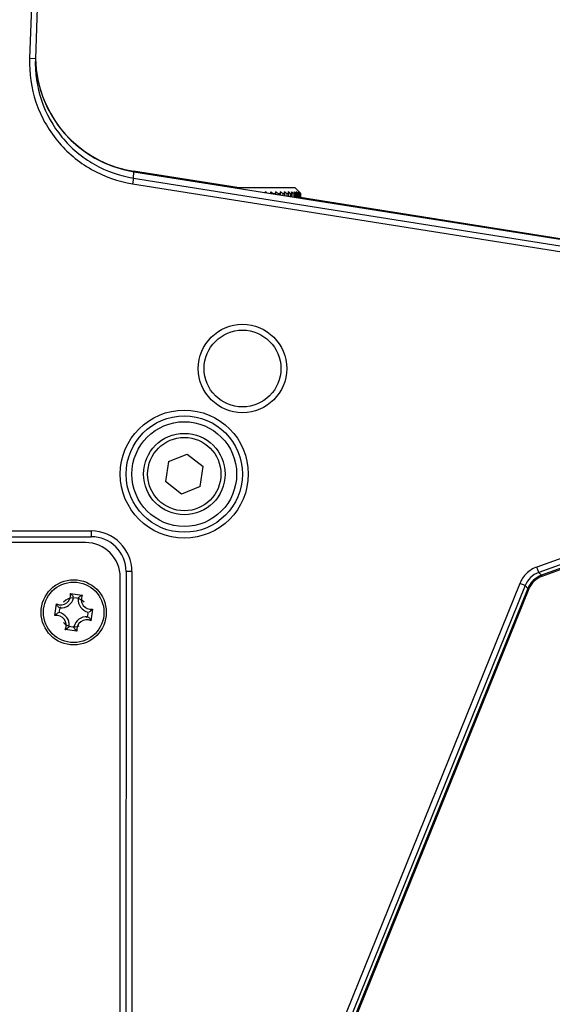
# Model space of a CAD drawing. Header units: millimetres. Extents: x 0 to 420, y 0 to 297.
# Tile 128 of 136: x 345.32 to 354.47, y 186.62 to 203.54. Entities that reach past the tile are written whole.
import ezdxf

# ---------------------------------------------------------------- set-up
doc = ezdxf.new("R2010")
doc.units = ezdxf.units.MM
doc.header["$LTSCALE"] = 23.1
doc.layers.get('0').update_dxf_attribs({"linetype": 'CONTINUOUS'})

msp = doc.modelspace()

# ---------------------------------------------------------------- linework, layer by layer
at = {"color": 7, "linetype": 'Continuous'}
for p, q in [((346.6536, 234.695), (345.4856, 202.8692)), ((346.7536, 234.6925), (345.5855, 202.8655)), ((345.5855, 202.8655), (345.4856, 202.8692)), ((347.271, 200.8154), (347.275, 200.924)), ((349.052, 200.6501), (347.2741, 200.9317)), ((347.275, 200.924), (361.2201, 198.7121)), ((347.271, 200.8154), (347.2553, 200.7167)), ((347.2553, 200.7167), (361.2054, 198.5039)), ((347.271, 200.8154), (361.2211, 198.6026)), ((349.0017, 200.6501), (350.045, 200.6501)), ((350.045, 200.6501), (350.1248, 200.5703)), ((349.5396, 200.5801), (349.5396, 200.5648)), ((349.63, 200.5801), (349.63, 200.5505)), ((349.6704, 200.5501), (349.7087, 200.5501)), ((349.6704, 200.5501), (349.6704, 200.544)), ((349.7087, 200.5501), (349.7087, 200.538)), ((349.7152, 200.5801), (349.7152, 200.5369)), ((349.7565, 200.5501), (349.7919, 200.5501)), ((349.7565, 200.5501), (349.7565, 200.5304)), ((349.7919, 200.5501), (349.7919, 200.5248)), ((349.7941, 200.5801), (349.7941, 200.5244)), ((349.8359, 200.5501), (349.8681, 200.5501)), ((349.8359, 200.5501), (349.8359, 200.5178)), ((349.8681, 200.5501), (349.8681, 200.5127)), ((349.9076, 200.5501), (349.9363, 200.5501)), ((349.9076, 200.5501), (349.9076, 200.5064)), ((349.9363, 200.5501), (349.9363, 200.5019)), ((349.9711, 200.5501), (349.9959, 200.5501)), ((349.9711, 200.5501), (349.9711, 200.4964)), ((349.9959, 200.5501), (349.9959, 200.4924)), ((350.0255, 200.5501), (350.0462, 200.5501)), ((350.0255, 200.5501), (350.0255, 200.4877)), ((350.0462, 200.5501), (350.0462, 200.4844)), ((350.0702, 200.5501), (350.0866, 200.5501)), ((350.0702, 200.5501), (350.0702, 200.4806)), ((350.0866, 200.5501), (350.0866, 200.478)), ((350.1048, 200.5501), (350.1166, 200.5501)), ((350.1048, 200.5501), (350.1048, 200.4751)), ((350.1166, 200.5501), (350.1166, 200.4733)), ((350.1248, 200.5703), (350.1347, 200.5603)), ((350.1289, 200.5501), (350.136, 200.5501)), ((350.1289, 200.5501), (350.1289, 200.4713)), ((350.1347, 200.5603), (350.1446, 200.5501)), ((350.136, 200.5501), (350.136, 200.4702)), ((350.1422, 200.5501), (350.1389, 200.5532)), ((350.1404, 200.5544), (350.1446, 200.5501)), ((350.1422, 200.5501), (350.1446, 200.5501)), ((350.1422, 200.5501), (350.1422, 200.4692)), ((350.1446, 200.5501), (350.1446, 200.4688)), ((355.9842, 199.5522), (350.136, 200.4784)), ((360.2376, 196.3016), (354.2025, 194.1305)), ((360.2712, 196.2082), (354.2361, 194.0371)), ((360.2869, 196.1493), (354.2822, 193.9892)), ((360.2936, 196.1306), (354.2889, 193.9705)), ((347.8728, 195.9429), (347.8229, 195.6001)), ((347.8728, 195.9429), (348.1946, 196.071)), ((348.1946, 196.071), (348.4665, 195.8564)), ((348.4166, 195.5136), (348.4665, 195.8564)), ((348.0948, 195.3854), (347.8229, 195.6001)), ((348.4166, 195.5136), (348.0948, 195.3854)), ((333.7445, 194.7554), (346.5445, 194.7525)), ((346.5445, 194.7525), (346.5445, 194.6525)), ((333.7445, 194.6554), (346.5445, 194.6525)), ((346.4444, 194.5525), (333.8444, 194.5554)), ((347.1443, 194.0524), (347.1422, 184.9524)), ((347.2443, 194.0523), (347.1443, 194.0524)), ((347.2443, 194.0523), (347.2422, 184.9523)), ((354.2361, 194.0371), (354.2025, 194.1305)), ((347.0423, 185.0524), (347.0443, 193.9524)), ((354.2361, 194.0371), (354.2822, 193.9892)), ((354.2822, 193.9892), (354.2889, 193.9705)), ((353.9104, 193.8496), (350.1187, 184.4763)), ((354.0024, 193.8124), (350.2107, 184.4391)), ((354.0485, 193.7645), (350.2751, 184.4364)), ((354.0669, 193.757), (350.2935, 184.429)), ((354.0024, 193.8124), (353.9104, 193.8496)), ((354.0024, 193.8124), (354.0485, 193.7645)), ((354.0485, 193.7645), (354.0669, 193.757)), ((346.1882, 193.6774), (346.3905, 193.648)), ((345.9193, 193.2966), (345.9488, 193.4989)), ((346.569, 193.4085), (346.5396, 193.2063)), ((346.3001, 193.0277), (346.0979, 193.0572)), ((346.1097, 193.0635), (346.1086, 193.0629)), ((346.1097, 193.0635), (346.1086, 193.0629))]:
    msp.add_line(p, q, dxfattribs=at)
for centre, radius in [((349.1451, 197.542), 0.76), ((349.1451, 197.542), 0.66), ((348.1447, 195.7282), 1.1), ((348.1447, 195.7282), 1), ((348.1447, 195.7282), 0.9), ((348.1447, 195.7282), 0.7), ((348.1447, 195.7282), 0.63), ((346.2442, 193.3526), 0.56), ((346.2442, 193.3526), 0.52)]:
    msp.add_circle(centre, radius, dxfattribs=at)
for centre, radius, start, end in [((352.0399, 199.3131), 2.803, 153.12579, 153.45028), ((347.4418, 197.8109), 3.4741, 52.33131, 52.8557), ((352.8806, 199.3907), 3.4614, 159.90255, 160.39625), ((347.4671, 197.6263), 3.661, 52.99864, 53.78597), ((354.7313, 199.4709), 5.1373, 167.53024, 167.87269), ((347.5381, 197.54), 3.7392, 53.61033, 54.39243), ((364.191, 199.515), 14.4363, 175.76878, 175.88816), ((347.6096, 197.4959), 3.7795, 53.91132, 54.69072), ((335.469, 199.515), 14.4363, 4.11184, 4.23122), ((347.6814, 197.4959), 3.7795, 53.91132, 54.69072), ((347.7527, 197.54), 3.7392, 53.61033, 54.39243), ((344.9137, 199.4709), 5.1373, 12.12731, 12.46976), ((347.8221, 197.6263), 3.661, 52.99864, 53.78597), ((346.7174, 199.3845), 3.4795, 19.57143, 20.09658), ((347.425, 199.2598), 2.9216, 26.20987, 26.86751), ((347.8878, 197.7511), 3.5493, 52.05634, 52.85103), ((347.7646, 199.1021), 2.7365, 31.94929, 32.6926), ((347.9469, 197.9088), 3.4107, 50.75246, 51.55594), ((347.9959, 198.0925), 3.2542, 49.04367, 49.85616), ((347.9355, 198.9183), 2.724, 36.80291, 37.59511), ((348.043, 198.3092), 3.0706, 46.95356, 47.69441), ((348.122, 198.8111), 2.6609, 41.45737, 41.66827), ((348.051, 198.7483), 2.7557, 41.25122, 41.45737), ((347.9771, 198.6836), 2.8539, 41.04976, 41.25125), ((347.9005, 198.6168), 2.9556, 40.85284, 41.04975), ((346.5443, 194.0525), 0.7, 359.98691, 89.98691), ((346.5443, 194.0525), 0.6, 359.98691, 89.98691), ((346.4443, 193.9525), 0.6, 359.98691, 89.98691), ((354.37, 193.664), 0.3964, 109.74427, 158.01682), ((346.0244, 193.6473), 0.1666, 243.01487, 10.4099), ((346.0244, 193.6473), 0.22, 265.50875, 348.11894), ((346.2442, 193.3526), 0.25, 44.98691, 134.98691), ((345.8951, 193.3733), 0.4224, 44.41471, 46.05913), ((346.5389, 193.5724), 0.22, 175.51899, 258.11665), ((346.5389, 193.5724), 0.1666, 153.01487, 280.4099), ((346.5858, 193.2706), 0.425, 117.3706, 119.01565), ((346.3262, 193.6943), 0.425, 207.37068, 209.02238), ((346.2442, 193.3526), 0.25, 157.48691, 179.98691), ((346.2649, 193.7016), 0.4224, 314.41253, 316.05913), ((346.2235, 193.0035), 0.4224, 134.41253, 136.05913), ((345.9494, 193.1328), 0.1666, 333.01487, 100.4099), ((345.9494, 193.1328), 0.22, 355.51899, 78.11665), ((346.464, 193.0578), 0.22, 85.50875, 168.11894), ((346.464, 193.0578), 0.1666, 63.01487, 190.4099), ((346.2442, 193.3526), 0.25, 337.48691, 359.98691), ((346.1621, 193.0109), 0.425, 27.37068, 29.02238), ((346.2442, 193.3526), 0.25, 224.98691, 292.48691), ((345.9025, 193.4346), 0.425, 297.3706, 299.01565), ((346.5932, 193.3319), 0.4224, 224.41471, 226.05913)]:
    msp.add_arc(centre, radius, start, end, dxfattribs=at)
for centre, major_axis, start_param, end_param in [((347.5882, 202.9007), (0.0734, 2), 1.6249788, 3.0210497), ((347.5869, 202.9085), (0.0729, 2), -4.4700257, -3.2621357)]:
    msp.add_ellipse(centre, major_axis=major_axis, ratio=0.9993185, start_param=start_param, end_param=end_param, dxfattribs=at)
for points, knots in [([(345.4856, 202.8692), (345.4763, 202.6164), (345.5511, 202.1023), (345.9291, 201.4238), (346.5213, 200.9263), (347.0087, 200.7558), (347.2553, 200.7167)], [0, 0, 0, 0, 0.250503, 0.5013456, 0.752757, 1, 1, 1, 1]), ([(345.5855, 202.8655), (345.5767, 202.6247), (345.6479, 202.1351), (346.0079, 201.4889), (346.5719, 201.015), (347.0361, 200.8526), (347.271, 200.8154)], [0, 0, 0, 0, 0.2505103, 0.5013561, 0.7527647, 1, 1, 1, 1]), ([(354.2025, 194.1305), (354.1379, 194.1073), (354.0161, 194.0327), (353.9365, 193.9141), (353.9104, 193.8496)], [0, 0, 0, 0, 0.4968281, 1, 1, 1, 1]), ([(346.2421, 193.6156), (346.2387, 193.6201), (346.2246, 193.6385), (346.2093, 193.6562), (346.1968, 193.6689)], [0, 0, 0, 0, 0.2374013, 1, 1, 1, 1]), ([(346.3212, 193.6041), (346.3257, 193.6074), (346.3445, 193.6211), (346.3642, 193.6336), (346.3797, 193.6422)], [0, 0, 0, 0, 0.2374186, 1, 1, 1, 1]), ([(345.9926, 193.4296), (345.9893, 193.4341), (345.9757, 193.4529), (345.9632, 193.4726), (345.9545, 193.4881)], [0, 0, 0, 0, 0.2374298, 1, 1, 1, 1]), ([(346.5072, 193.3547), (346.5116, 193.358), (346.5301, 193.3722), (346.5478, 193.3875), (346.5605, 193.3999)], [0, 0, 0, 0, 0.2374048, 1, 1, 1, 1]), ([(345.9811, 193.3505), (345.9767, 193.3472), (345.9582, 193.333), (345.9405, 193.3177), (345.9278, 193.3052)], [0, 0, 0, 0, 0.2374048, 1, 1, 1, 1]), ([(346.4957, 193.2755), (346.499, 193.2711), (346.5126, 193.2522), (346.5252, 193.2326), (346.5338, 193.2171)], [0, 0, 0, 0, 0.2374298, 1, 1, 1, 1]), ([(346.1671, 193.101), (346.1627, 193.0978), (346.1442, 193.0844), (346.1249, 193.072), (346.1097, 193.0635)], [0, 0, 0, 0, 0.2376922, 1, 1, 1, 1]), ([(346.2463, 193.0895), (346.2496, 193.0851), (346.2638, 193.0666), (346.2791, 193.0489), (346.2915, 193.0362)], [0, 0, 0, 0, 0.2374013, 1, 1, 1, 1])]:
    msp.add_open_spline(points, degree=3, knots=knots, dxfattribs=at)
for points in [[(354.2822, 193.9892), (354.1805, 193.9526), (354.0891, 193.8646), (354.0485, 193.7645)], [(354.2889, 193.9705), (354.1923, 193.9357), (354.1054, 193.8522), (354.0669, 193.757)]]:
    msp.add_open_spline(points, degree=3, dxfattribs=at)

doc.saveas('drawing.dxf')
